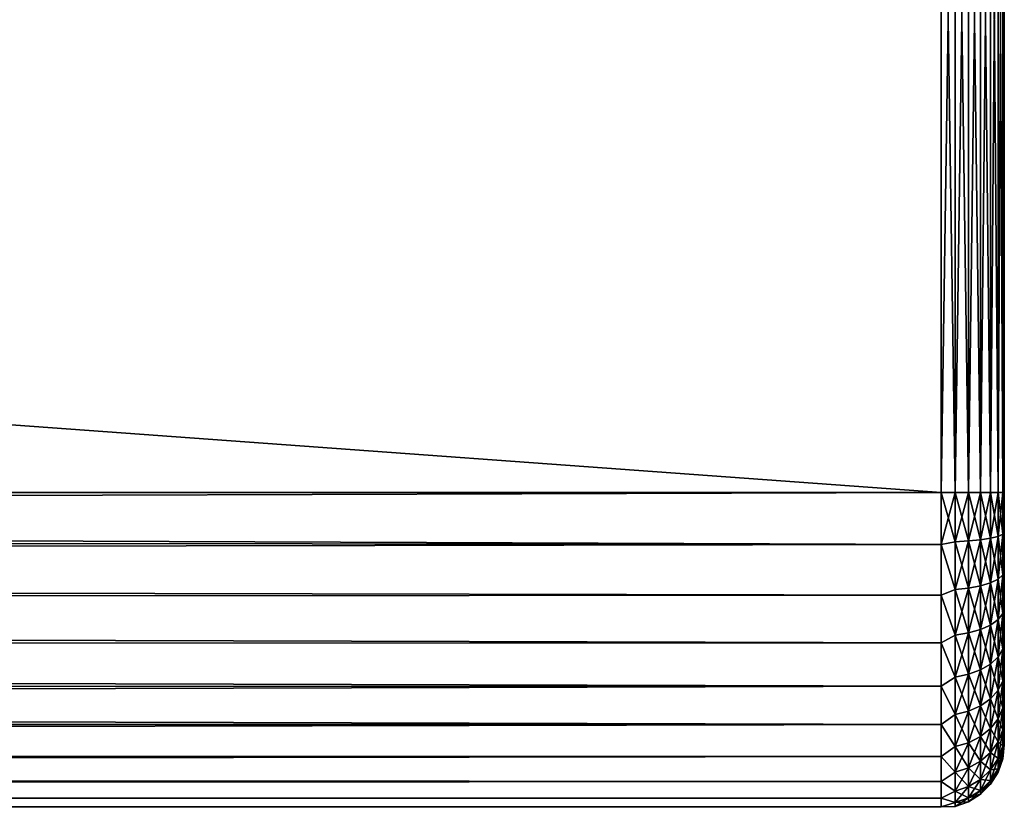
# Model space of a CAD drawing. Extents: x 0 to 500, y -78 to 1786.
# Tile 194 of 195: x 469 to 500, y 1710 to 1735. Entities that reach past the tile are written whole.
import ezdxf

# ---------------------------------------------------------------- set-up
doc = ezdxf.new("R2010")
doc.units = 0
doc.header["$LTSCALE"] = 52.148148
for name, color, linetype in [('150', 7, 'CONTINUOUS'), ('191', 7, 'CONTINUOUS'), ('192', 7, 'CONTINUOUS'), ('194', 7, 'CONTINUOUS'), ('219', 7, 'CONTINUOUS'), ('220', 7, 'CONTINUOUS'), ('222', 7, 'CONTINUOUS')]:
    doc.layers.add(name, color=color, linetype=linetype)

msp = doc.modelspace()

# ---------------------------------------------------------------- linework, layer by layer
at = {"layer": '150', "color": 7, "linetype": 'CONTINUOUS'}
for points in [[(500, 1720.2, 8), (500, 1720.2, -8), (500, 1750.2, -8), (500, 1720.2, 8)], [(500, 1750.2, 8), (500, 1720.2, 8), (500, 1750.2, -8), (500, 1750.2, 8)], [(500, 1719.503, -7.97), (500, 1720.2, -8), (500, 1719.503, 7.97), (500, 1719.503, -7.97)], [(500, 1719.503, 7.97), (500, 1720.2, -8), (500, 1720.2, 8), (500, 1719.503, 7.97)], [(500, 1718.811, -7.878), (500, 1719.503, -7.97), (500, 1718.811, 7.878), (500, 1718.811, -7.878)], [(500, 1718.811, 7.878), (500, 1719.503, -7.97), (500, 1719.503, 7.97), (500, 1718.811, 7.878)], [(500, 1718.129, -7.727), (500, 1718.811, -7.878), (500, 1718.129, 7.727), (500, 1718.129, -7.727)], [(500, 1718.129, 7.727), (500, 1718.811, -7.878), (500, 1718.811, 7.878), (500, 1718.129, 7.727)], [(500, 1717.464, -7.518), (500, 1718.129, -7.727), (500, 1717.464, 7.518), (500, 1717.464, -7.518)], [(500, 1717.464, 7.518), (500, 1718.129, -7.727), (500, 1718.129, 7.727), (500, 1717.464, 7.518)], [(500, 1716.819, -7.25), (500, 1717.464, -7.518), (500, 1716.819, 7.25), (500, 1716.819, -7.25)], [(500, 1716.819, 7.25), (500, 1717.464, -7.518), (500, 1717.464, 7.518), (500, 1716.819, 7.25)], [(500, 1716.2, -6.928), (500, 1716.819, -7.25), (500, 1716.2, 6.928), (500, 1716.2, -6.928)], [(500, 1716.2, 6.928), (500, 1716.819, -7.25), (500, 1716.819, 7.25), (500, 1716.2, 6.928)], [(500, 1715.611, -6.553), (500, 1716.2, -6.928), (500, 1715.611, 6.553), (500, 1715.611, -6.553)], [(500, 1715.611, 6.553), (500, 1716.2, -6.928), (500, 1716.2, 6.928), (500, 1715.611, 6.553)], [(500, 1715.058, -6.128), (500, 1715.611, -6.553), (500, 1715.058, 6.128), (500, 1715.058, -6.128)], [(500, 1715.058, 6.128), (500, 1715.611, -6.553), (500, 1715.611, 6.553), (500, 1715.058, 6.128)], [(500, 1714.543, -5.657), (500, 1715.058, -6.128), (500, 1714.543, 5.657), (500, 1714.543, -5.657)], [(500, 1714.543, 5.657), (500, 1715.058, -6.128), (500, 1715.058, 6.128), (500, 1714.543, 5.657)], [(500, 1714.072, -5.142), (500, 1714.543, -5.657), (500, 1714.072, 5.142), (500, 1714.072, -5.142)], [(500, 1714.072, 5.142), (500, 1714.543, -5.657), (500, 1714.543, 5.657), (500, 1714.072, 5.142)], [(500, 1713.647, -4.589), (500, 1714.072, -5.142), (500, 1713.647, 4.589), (500, 1713.647, -4.589)], [(500, 1713.647, 4.589), (500, 1714.072, -5.142), (500, 1714.072, 5.142), (500, 1713.647, 4.589)], [(500, 1713.272, -4), (500, 1713.647, -4.589), (500, 1713.272, 4), (500, 1713.272, -4)], [(500, 1713.272, 4), (500, 1713.647, -4.589), (500, 1713.647, 4.589), (500, 1713.272, 4)], [(500, 1712.95, -3.381), (500, 1713.272, -4), (500, 1712.95, 3.381), (500, 1712.95, -3.381)], [(500, 1712.95, 3.381), (500, 1713.272, -4), (500, 1713.272, 4), (500, 1712.95, 3.381)], [(500, 1712.682, -2.736), (500, 1712.95, -3.381), (500, 1712.682, 2.736), (500, 1712.682, -2.736)], [(500, 1712.682, 2.736), (500, 1712.95, -3.381), (500, 1712.95, 3.381), (500, 1712.682, 2.736)], [(500, 1712.473, -2.071), (500, 1712.682, -2.736), (500, 1712.473, 2.071), (500, 1712.473, -2.071)], [(500, 1712.473, 2.071), (500, 1712.682, -2.736), (500, 1712.682, 2.736), (500, 1712.473, 2.071)], [(500, 1712.322, -1.389), (500, 1712.473, -2.071), (500, 1712.322, 1.389), (500, 1712.322, -1.389)], [(500, 1712.322, 1.389), (500, 1712.473, -2.071), (500, 1712.473, 2.071), (500, 1712.322, 1.389)], [(500, 1712.23, -0.697), (500, 1712.322, -1.389), (500, 1712.23, 0.697), (500, 1712.23, -0.697)], [(500, 1712.23, 0.697), (500, 1712.322, -1.389), (500, 1712.322, 1.389), (500, 1712.23, 0.697)], [(500, 1712.2, 0), (500, 1712.23, -0.697), (500, 1712.23, 0.697), (500, 1712.2, 0)]]:
    msp.add_3dface(points, dxfattribs=at)
at = {"layer": '191', "color": 7, "linetype": 'CONTINUOUS'}
for points in [[(86.18, 1720.2, 10), (86.243, 1719.014, 9.929), (498, 1720.2, 10), (86.18, 1720.2, 10)], [(86.243, 1719.014, -9.929), (86.18, 1720.2, -10), (498, 1718.554, -9.864), (86.243, 1719.014, -9.929)], [(498, 1718.554, -9.864), (86.18, 1720.2, -10), (498, 1720.2, -10), (498, 1718.554, -9.864)], [(498, 1720.2, 10), (86.243, 1719.014, 9.929), (498, 1718.554, 9.864), (498, 1720.2, 10)], [(86.243, 1719.014, 9.929), (86.435, 1717.801, 9.708), (498, 1718.554, 9.864), (86.243, 1719.014, 9.929)], [(86.435, 1717.801, -9.708), (86.243, 1719.014, -9.929), (498, 1718.554, -9.864), (86.435, 1717.801, -9.708)], [(498, 1718.554, 9.864), (86.435, 1717.801, 9.708), (498, 1716.953, 9.458), (498, 1718.554, 9.864)], [(498, 1716.953, -9.458), (86.435, 1717.801, -9.708), (498, 1718.554, -9.864), (498, 1716.953, -9.458)], [(86.435, 1717.801, 9.708), (86.762, 1716.547, 9.309), (498, 1716.953, 9.458), (86.435, 1717.801, 9.708)], [(86.762, 1716.547, -9.309), (86.435, 1717.801, -9.708), (498, 1716.953, -9.458), (86.762, 1716.547, -9.309)], [(498, 1716.953, 9.458), (86.762, 1716.547, 9.309), (498, 1715.441, 8.795), (498, 1716.953, 9.458)], [(498, 1715.441, -8.795), (86.762, 1716.547, -9.309), (498, 1716.953, -9.458), (498, 1715.441, -8.795)], [(86.762, 1716.547, 9.309), (87.22, 1715.268, 8.699), (498, 1715.441, 8.795), (86.762, 1716.547, 9.309)], [(87.22, 1715.268, -8.699), (86.762, 1716.547, -9.309), (498, 1715.441, -8.795), (87.22, 1715.268, -8.699)], [(498, 1715.441, 8.795), (87.22, 1715.268, 8.699), (498, 1714.058, 7.891), (498, 1715.441, 8.795)], [(498, 1714.058, -7.891), (87.22, 1715.268, -8.699), (498, 1715.441, -8.795), (498, 1714.058, -7.891)], [(87.22, 1715.268, 8.699), (87.772, 1714.026, 7.866), (498, 1714.058, 7.891), (87.22, 1715.268, 8.699)], [(87.772, 1714.026, -7.866), (87.22, 1715.268, -8.699), (498, 1714.058, -7.891), (87.772, 1714.026, -7.866)], [(87.772, 1714.026, 7.866), (88.348, 1712.908, 6.843), (498, 1714.058, 7.891), (87.772, 1714.026, 7.866)], [(498, 1712.843, -6.773), (87.772, 1714.026, -7.866), (498, 1714.058, -7.891), (498, 1712.843, -6.773)], [(88.348, 1712.908, -6.843), (87.772, 1714.026, -7.866), (498, 1712.843, -6.773), (88.348, 1712.908, -6.843)], [(498, 1714.058, 7.891), (88.348, 1712.908, 6.843), (498, 1712.843, 6.773), (498, 1714.058, 7.891)], [(88.348, 1712.908, 6.843), (88.879, 1711.976, 5.689), (498, 1712.843, 6.773), (88.348, 1712.908, 6.843)], [(88.879, 1711.976, -5.689), (88.348, 1712.908, -6.843), (498, 1712.843, -6.773), (88.879, 1711.976, -5.689)], [(498, 1712.843, 6.773), (88.879, 1711.976, 5.689), (498, 1711.828, 5.469), (498, 1712.843, 6.773)], [(498, 1711.828, -5.469), (88.879, 1711.976, -5.689), (498, 1712.843, -6.773), (498, 1711.828, -5.469)], [(88.879, 1711.976, 5.689), (89.321, 1711.251, 4.462), (498, 1711.828, 5.469), (88.879, 1711.976, 5.689)], [(89.321, 1711.251, -4.462), (88.879, 1711.976, -5.689), (498, 1711.828, -5.469), (89.321, 1711.251, -4.462)], [(498, 1711.828, 5.469), (89.321, 1711.251, 4.462), (498, 1711.042, 4.017), (498, 1711.828, 5.469)], [(498, 1711.042, -4.017), (89.321, 1711.251, -4.462), (498, 1711.828, -5.469), (498, 1711.042, -4.017)], [(89.321, 1711.251, 4.462), (89.655, 1710.726, 3.2), (498, 1711.042, 4.017), (89.321, 1711.251, 4.462)], [(89.655, 1710.726, -3.2), (89.321, 1711.251, -4.462), (498, 1711.042, -4.017), (89.655, 1710.726, -3.2)], [(498, 1711.042, 4.017), (89.655, 1710.726, 3.2), (498, 1710.506, 2.455), (498, 1711.042, 4.017)], [(498, 1710.506, -2.455), (89.655, 1710.726, -3.2), (498, 1711.042, -4.017), (498, 1710.506, -2.455)], [(89.655, 1710.726, 3.2), (89.876, 1710.387, 1.923), (498, 1710.506, 2.455), (89.655, 1710.726, 3.2)], [(89.876, 1710.387, -1.923), (89.655, 1710.726, -3.2), (498, 1710.506, -2.455), (89.876, 1710.387, -1.923)], [(498, 1710.506, 2.455), (89.876, 1710.387, 1.923), (498, 1710.234, 0.826), (498, 1710.506, 2.455)], [(498, 1710.234, -0.826), (89.876, 1710.387, -1.923), (498, 1710.506, -2.455), (498, 1710.234, -0.826)], [(89.876, 1710.387, 1.923), (89.986, 1710.221, 0.641), (498, 1710.234, 0.826), (89.876, 1710.387, 1.923)], [(89.986, 1710.221, -0.641), (89.876, 1710.387, -1.923), (498, 1710.234, -0.826), (89.986, 1710.221, -0.641)], [(89.986, 1710.221, 0.641), (89.986, 1710.221, -0.641), (498, 1710.234, 0.826), (89.986, 1710.221, 0.641)], [(498, 1710.234, 0.826), (89.986, 1710.221, -0.641), (498, 1710.234, -0.826), (498, 1710.234, 0.826)]]:
    msp.add_3dface(points, dxfattribs=at)
at = {"layer": '192', "color": 7, "linetype": 'CONTINUOUS'}
for points in [[(86.18, 1720.2, -10), (86.18, 1750.2, -10), (498, 1750.2, -10), (86.18, 1720.2, -10)], [(498, 1720.2, -10), (86.18, 1720.2, -10), (498, 1750.2, -10), (498, 1720.2, -10)]]:
    msp.add_3dface(points, dxfattribs=at)
at = {"layer": '194', "color": 7, "linetype": 'CONTINUOUS'}
for points in [[(86.18, 1750.2, 10), (86.18, 1720.2, 10), (498, 1720.2, 10), (86.18, 1750.2, 10)], [(86.18, 1750.2, 10), (498, 1720.2, 10), (498, 1750.2, 10), (86.18, 1750.2, 10)]]:
    msp.add_3dface(points, dxfattribs=at)
at = {"layer": '219', "color": 7, "linetype": 'CONTINUOUS'}
for points in [[(498, 1720.2, 10), (498, 1718.554, 9.864), (498.445, 1720.2, 9.95), (498, 1720.2, 10)], [(498.445, 1720.2, 9.95), (498, 1718.554, 9.864), (498.445, 1718.643, 9.827), (498.445, 1720.2, 9.95)], [(498, 1718.554, -9.864), (498, 1720.2, -10), (498.445, 1718.643, -9.827), (498, 1718.554, -9.864)], [(498, 1720.2, -10), (498.445, 1720.2, -9.95), (498.445, 1718.643, -9.827), (498, 1720.2, -10)], [(498.445, 1720.2, -9.95), (498.868, 1720.2, -9.802), (498.868, 1718.667, -9.681), (498.445, 1720.2, -9.95)], [(498.445, 1720.2, -9.95), (498.868, 1718.667, -9.681), (498.445, 1718.643, -9.827), (498.445, 1720.2, -9.95)], [(498.868, 1720.2, 9.802), (498.445, 1720.2, 9.95), (498.445, 1718.643, 9.827), (498.868, 1720.2, 9.802)], [(498.868, 1718.667, 9.681), (498.868, 1720.2, 9.802), (498.445, 1718.643, 9.827), (498.868, 1718.667, 9.681)], [(498.868, 1720.2, -9.802), (499.248, 1720.2, -9.563), (499.248, 1718.704, -9.445), (498.868, 1720.2, -9.802)], [(498.868, 1720.2, -9.802), (499.248, 1718.704, -9.445), (498.868, 1718.667, -9.681), (498.868, 1720.2, -9.802)], [(499.248, 1720.2, 9.563), (498.868, 1720.2, 9.802), (498.868, 1718.667, 9.681), (499.248, 1720.2, 9.563)], [(499.248, 1718.704, 9.445), (499.248, 1720.2, 9.563), (498.868, 1718.667, 9.681), (499.248, 1718.704, 9.445)], [(499.248, 1720.2, -9.563), (499.565, 1720.2, -9.246), (499.565, 1718.754, -9.132), (499.248, 1720.2, -9.563)], [(499.248, 1720.2, -9.563), (499.565, 1718.754, -9.132), (499.248, 1718.704, -9.445), (499.248, 1720.2, -9.563)], [(499.565, 1720.2, 9.246), (499.248, 1720.2, 9.563), (499.248, 1718.704, 9.445), (499.565, 1720.2, 9.246)], [(499.565, 1718.754, 9.132), (499.565, 1720.2, 9.246), (499.248, 1718.704, 9.445), (499.565, 1718.754, 9.132)], [(499.565, 1720.2, -9.246), (499.803, 1720.2, -8.866), (499.803, 1718.813, -8.757), (499.565, 1720.2, -9.246)], [(499.565, 1720.2, -9.246), (499.803, 1718.813, -8.757), (499.565, 1718.754, -9.132), (499.565, 1720.2, -9.246)], [(499.803, 1720.2, 8.866), (499.565, 1720.2, 9.246), (499.565, 1718.754, 9.132), (499.803, 1720.2, 8.866)], [(499.803, 1718.813, 8.757), (499.803, 1720.2, 8.866), (499.565, 1718.754, 9.132), (499.803, 1718.813, 8.757)], [(499.803, 1720.2, -8.866), (499.95, 1720.2, -8.443), (499.95, 1718.879, -8.339), (499.803, 1720.2, -8.866)], [(499.803, 1720.2, -8.866), (499.95, 1718.879, -8.339), (499.803, 1718.813, -8.757), (499.803, 1720.2, -8.866)], [(499.95, 1720.2, 8.443), (499.803, 1720.2, 8.866), (499.803, 1718.813, 8.757), (499.95, 1720.2, 8.443)], [(499.95, 1718.879, 8.339), (499.95, 1720.2, 8.443), (499.803, 1718.813, 8.757), (499.95, 1718.879, 8.339)], [(500, 1720.2, -8), (500, 1719.503, -7.97), (499.95, 1720.2, -8.443), (500, 1720.2, -8)], [(499.95, 1720.2, -8.443), (500, 1719.503, -7.97), (499.95, 1718.879, -8.339), (499.95, 1720.2, -8.443)], [(500, 1719.503, 7.97), (500, 1720.2, 8), (499.95, 1718.879, 8.339), (500, 1719.503, 7.97)], [(500, 1720.2, 8), (499.95, 1720.2, 8.443), (499.95, 1718.879, 8.339), (500, 1720.2, 8)], [(500, 1719.503, -7.97), (500, 1718.811, -7.878), (499.95, 1718.879, -8.339), (500, 1719.503, -7.97)], [(500, 1718.811, 7.878), (500, 1719.503, 7.97), (499.95, 1718.879, 8.339), (500, 1718.811, 7.878)], [(498, 1718.554, 9.864), (498.445, 1717.125, 9.463), (498.445, 1718.643, 9.827), (498, 1718.554, 9.864)], [(498, 1718.554, -9.864), (498.445, 1718.643, -9.827), (498.445, 1717.125, -9.463), (498, 1718.554, -9.864)], [(498.868, 1718.667, -9.681), (498.868, 1717.171, -9.322), (498.445, 1718.643, -9.827), (498.868, 1718.667, -9.681)], [(498.868, 1717.171, 9.322), (498.868, 1718.667, 9.681), (498.445, 1717.125, 9.463), (498.868, 1717.171, 9.322)], [(498.445, 1717.125, 9.463), (498.868, 1718.667, 9.681), (498.445, 1718.643, 9.827), (498.445, 1717.125, 9.463)], [(498.445, 1718.643, -9.827), (498.868, 1717.171, -9.322), (498.445, 1717.125, -9.463), (498.445, 1718.643, -9.827)], [(499.248, 1718.704, -9.445), (499.248, 1717.245, -9.095), (498.868, 1718.667, -9.681), (499.248, 1718.704, -9.445)], [(499.248, 1717.245, 9.095), (499.248, 1718.704, 9.445), (498.868, 1717.171, 9.322), (499.248, 1717.245, 9.095)], [(498.868, 1717.171, 9.322), (499.248, 1718.704, 9.445), (498.868, 1718.667, 9.681), (498.868, 1717.171, 9.322)], [(498.868, 1718.667, -9.681), (499.248, 1717.245, -9.095), (498.868, 1717.171, -9.322), (498.868, 1718.667, -9.681)], [(499.565, 1718.754, -9.132), (499.565, 1717.343, -8.793), (499.248, 1718.704, -9.445), (499.565, 1718.754, -9.132)], [(499.565, 1717.343, 8.793), (499.565, 1718.754, 9.132), (499.248, 1717.245, 9.095), (499.565, 1717.343, 8.793)], [(499.248, 1717.245, 9.095), (499.565, 1718.754, 9.132), (499.248, 1718.704, 9.445), (499.248, 1717.245, 9.095)], [(499.248, 1718.704, -9.445), (499.565, 1717.343, -8.793), (499.248, 1717.245, -9.095), (499.248, 1718.704, -9.445)], [(499.803, 1718.813, -8.757), (499.803, 1717.46, -8.432), (499.565, 1718.754, -9.132), (499.803, 1718.813, -8.757)], [(499.803, 1717.46, 8.432), (499.803, 1718.813, 8.757), (499.565, 1717.343, 8.793), (499.803, 1717.46, 8.432)], [(499.565, 1717.343, 8.793), (499.803, 1718.813, 8.757), (499.565, 1718.754, 9.132), (499.565, 1717.343, 8.793)], [(499.565, 1718.754, -9.132), (499.803, 1717.46, -8.432), (499.565, 1717.343, -8.793), (499.565, 1718.754, -9.132)], [(499.95, 1718.879, -8.339), (499.95, 1717.591, -8.03), (499.803, 1718.813, -8.757), (499.95, 1718.879, -8.339)], [(499.95, 1717.591, 8.03), (499.95, 1718.879, 8.339), (499.803, 1717.46, 8.432), (499.95, 1717.591, 8.03)], [(499.803, 1717.46, 8.432), (499.95, 1718.879, 8.339), (499.803, 1718.813, 8.757), (499.803, 1717.46, 8.432)], [(499.803, 1718.813, -8.757), (499.95, 1717.591, -8.03), (499.803, 1717.46, -8.432), (499.803, 1718.813, -8.757)], [(500, 1718.811, -7.878), (500, 1718.129, -7.727), (499.95, 1718.879, -8.339), (500, 1718.811, -7.878)], [(499.95, 1718.879, -8.339), (500, 1718.129, -7.727), (499.95, 1717.591, -8.03), (499.95, 1718.879, -8.339)], [(499.95, 1717.591, 8.03), (500, 1718.811, 7.878), (499.95, 1718.879, 8.339), (499.95, 1717.591, 8.03)], [(500, 1718.129, 7.727), (500, 1718.811, 7.878), (499.95, 1717.591, 8.03), (500, 1718.129, 7.727)], [(498, 1718.554, 9.864), (498, 1716.953, 9.458), (498.445, 1717.125, 9.463), (498, 1718.554, 9.864)], [(498, 1716.953, -9.458), (498, 1718.554, -9.864), (498.445, 1717.125, -9.463), (498, 1716.953, -9.458)], [(500, 1718.129, -7.727), (500, 1717.464, -7.518), (499.95, 1717.591, -8.03), (500, 1718.129, -7.727)], [(500, 1717.464, 7.518), (500, 1718.129, 7.727), (499.95, 1717.591, 8.03), (500, 1717.464, 7.518)], [(499.803, 1717.46, -8.432), (499.803, 1716.175, -7.9), (499.565, 1717.343, -8.793), (499.803, 1717.46, -8.432)], [(499.803, 1716.175, 7.9), (499.803, 1717.46, 8.432), (499.565, 1716.002, 8.238), (499.803, 1716.175, 7.9)], [(499.565, 1716.002, 8.238), (499.803, 1717.46, 8.432), (499.565, 1717.343, 8.793), (499.565, 1716.002, 8.238)], [(499.95, 1717.591, -8.03), (499.95, 1716.367, -7.523), (499.803, 1717.46, -8.432), (499.95, 1717.591, -8.03)], [(499.95, 1716.367, 7.523), (499.95, 1717.591, 8.03), (499.803, 1716.175, 7.9), (499.95, 1716.367, 7.523)], [(499.803, 1716.175, 7.9), (499.95, 1717.591, 8.03), (499.803, 1717.46, 8.432), (499.803, 1716.175, 7.9)], [(499.803, 1717.46, -8.432), (499.95, 1716.367, -7.523), (499.803, 1716.175, -7.9), (499.803, 1717.46, -8.432)], [(500, 1717.464, -7.518), (500, 1716.819, -7.25), (499.95, 1717.591, -8.03), (500, 1717.464, -7.518)], [(499.95, 1717.591, -8.03), (500, 1716.819, -7.25), (499.95, 1716.367, -7.523), (499.95, 1717.591, -8.03)], [(499.95, 1716.367, 7.523), (500, 1717.464, 7.518), (499.95, 1717.591, 8.03), (499.95, 1716.367, 7.523)], [(500, 1716.819, 7.25), (500, 1717.464, 7.518), (499.95, 1716.367, 7.523), (500, 1716.819, 7.25)], [(498, 1716.953, 9.458), (498.445, 1715.683, 8.865), (498.445, 1717.125, 9.463), (498, 1716.953, 9.458)], [(498, 1716.953, -9.458), (498.445, 1717.125, -9.463), (498.445, 1715.683, -8.865), (498, 1716.953, -9.458)], [(498.868, 1717.171, -9.322), (498.868, 1715.75, -8.733), (498.445, 1717.125, -9.463), (498.868, 1717.171, -9.322)], [(498.868, 1715.75, 8.733), (498.868, 1717.171, 9.322), (498.445, 1715.683, 8.865), (498.868, 1715.75, 8.733)], [(498.445, 1715.683, 8.865), (498.868, 1717.171, 9.322), (498.445, 1717.125, 9.463), (498.445, 1715.683, 8.865)], [(498.445, 1717.125, -9.463), (498.868, 1715.75, -8.733), (498.445, 1715.683, -8.865), (498.445, 1717.125, -9.463)], [(499.248, 1717.245, -9.095), (499.248, 1715.858, -8.521), (498.868, 1717.171, -9.322), (499.248, 1717.245, -9.095)], [(499.248, 1715.858, 8.521), (499.248, 1717.245, 9.095), (498.868, 1715.75, 8.733), (499.248, 1715.858, 8.521)], [(498.868, 1715.75, 8.733), (499.248, 1717.245, 9.095), (498.868, 1717.171, 9.322), (498.868, 1715.75, 8.733)], [(498.868, 1717.171, -9.322), (499.248, 1715.858, -8.521), (498.868, 1715.75, -8.733), (498.868, 1717.171, -9.322)], [(499.565, 1717.343, -8.793), (499.565, 1716.002, -8.238), (499.248, 1717.245, -9.095), (499.565, 1717.343, -8.793)], [(499.565, 1716.002, 8.238), (499.565, 1717.343, 8.793), (499.248, 1715.858, 8.521), (499.565, 1716.002, 8.238)], [(499.248, 1715.858, 8.521), (499.565, 1717.343, 8.793), (499.248, 1717.245, 9.095), (499.248, 1715.858, 8.521)], [(499.248, 1717.245, -9.095), (499.565, 1716.002, -8.238), (499.248, 1715.858, -8.521), (499.248, 1717.245, -9.095)], [(499.565, 1717.343, -8.793), (499.803, 1716.175, -7.9), (499.565, 1716.002, -8.238), (499.565, 1717.343, -8.793)], [(498, 1716.953, 9.458), (498, 1715.441, 8.795), (498.445, 1715.683, 8.865), (498, 1716.953, 9.458)], [(498, 1715.441, -8.795), (498, 1716.953, -9.458), (498.445, 1715.683, -8.865), (498, 1715.441, -8.795)], [(500, 1716.819, -7.25), (500, 1716.2, -6.928), (499.95, 1716.367, -7.523), (500, 1716.819, -7.25)], [(500, 1716.2, 6.928), (500, 1716.819, 7.25), (499.95, 1716.367, 7.523), (500, 1716.2, 6.928)], [(499.803, 1716.175, -7.9), (499.803, 1714.989, -7.173), (499.565, 1716.002, -8.238), (499.803, 1716.175, -7.9)], [(499.803, 1714.989, 7.173), (499.803, 1716.175, 7.9), (499.565, 1714.765, 7.48), (499.803, 1714.989, 7.173)], [(499.565, 1714.765, 7.48), (499.803, 1716.175, 7.9), (499.565, 1716.002, 8.238), (499.565, 1714.765, 7.48)], [(499.95, 1716.367, -7.523), (499.95, 1715.237, -6.83), (499.803, 1716.175, -7.9), (499.95, 1716.367, -7.523)], [(499.95, 1715.237, 6.83), (499.95, 1716.367, 7.523), (499.803, 1714.989, 7.173), (499.95, 1715.237, 6.83)], [(499.803, 1714.989, 7.173), (499.95, 1716.367, 7.523), (499.803, 1716.175, 7.9), (499.803, 1714.989, 7.173)], [(499.803, 1716.175, -7.9), (499.95, 1715.237, -6.83), (499.803, 1714.989, -7.173), (499.803, 1716.175, -7.9)], [(500, 1716.2, -6.928), (500, 1715.611, -6.553), (499.95, 1716.367, -7.523), (500, 1716.2, -6.928)], [(499.95, 1716.367, -7.523), (500, 1715.611, -6.553), (499.95, 1715.237, -6.83), (499.95, 1716.367, -7.523)], [(499.95, 1715.237, 6.83), (500, 1716.2, 6.928), (499.95, 1716.367, 7.523), (499.95, 1715.237, 6.83)], [(500, 1715.611, 6.553), (500, 1716.2, 6.928), (499.95, 1715.237, 6.83), (500, 1715.611, 6.553)], [(499.248, 1715.858, -8.521), (499.248, 1714.579, -7.737), (498.868, 1715.75, -8.733), (499.248, 1715.858, -8.521)], [(499.248, 1714.579, 7.737), (499.248, 1715.858, 8.521), (498.868, 1714.439, 7.93), (499.248, 1714.579, 7.737)], [(498.868, 1714.439, 7.93), (499.248, 1715.858, 8.521), (498.868, 1715.75, 8.733), (498.868, 1714.439, 7.93)], [(499.565, 1716.002, -8.238), (499.565, 1714.765, -7.48), (499.248, 1715.858, -8.521), (499.565, 1716.002, -8.238)], [(499.565, 1714.765, 7.48), (499.565, 1716.002, 8.238), (499.248, 1714.579, 7.737), (499.565, 1714.765, 7.48)], [(499.248, 1714.579, 7.737), (499.565, 1716.002, 8.238), (499.248, 1715.858, 8.521), (499.248, 1714.579, 7.737)], [(499.248, 1715.858, -8.521), (499.565, 1714.765, -7.48), (499.248, 1714.579, -7.737), (499.248, 1715.858, -8.521)], [(499.565, 1716.002, -8.238), (499.803, 1714.989, -7.173), (499.565, 1714.765, -7.48), (499.565, 1716.002, -8.238)], [(498, 1715.441, 8.795), (498.445, 1714.352, 8.05), (498.445, 1715.683, 8.865), (498, 1715.441, 8.795)], [(498, 1715.441, -8.795), (498.445, 1715.683, -8.865), (498.445, 1714.352, -8.05), (498, 1715.441, -8.795)], [(498.868, 1715.75, -8.733), (498.868, 1714.439, -7.93), (498.445, 1715.683, -8.865), (498.868, 1715.75, -8.733)], [(498.868, 1714.439, 7.93), (498.868, 1715.75, 8.733), (498.445, 1714.352, 8.05), (498.868, 1714.439, 7.93)], [(498.445, 1714.352, 8.05), (498.868, 1715.75, 8.733), (498.445, 1715.683, 8.865), (498.445, 1714.352, 8.05)], [(498.445, 1715.683, -8.865), (498.868, 1714.439, -7.93), (498.445, 1714.352, -8.05), (498.445, 1715.683, -8.865)], [(498.868, 1715.75, -8.733), (499.248, 1714.579, -7.737), (498.868, 1714.439, -7.93), (498.868, 1715.75, -8.733)], [(500, 1715.611, -6.553), (500, 1715.058, -6.128), (499.95, 1715.237, -6.83), (500, 1715.611, -6.553)], [(500, 1715.058, 6.128), (500, 1715.611, 6.553), (499.95, 1715.237, 6.83), (500, 1715.058, 6.128)], [(498, 1715.441, 8.795), (498, 1714.058, 7.891), (498.445, 1714.352, 8.05), (498, 1715.441, 8.795)], [(498, 1714.058, -7.891), (498, 1715.441, -8.795), (498.445, 1714.352, -8.05), (498, 1714.058, -7.891)], [(499.95, 1715.237, -6.83), (499.95, 1714.23, -5.97), (499.803, 1714.989, -7.173), (499.95, 1715.237, -6.83)], [(499.95, 1714.23, 5.97), (499.95, 1715.237, 6.83), (499.803, 1713.931, 6.269), (499.95, 1714.23, 5.97)], [(499.803, 1713.931, 6.269), (499.95, 1715.237, 6.83), (499.803, 1714.989, 7.173), (499.803, 1713.931, 6.269)], [(500, 1715.058, -6.128), (500, 1714.543, -5.657), (499.95, 1715.237, -6.83), (500, 1715.058, -6.128)], [(499.95, 1715.237, -6.83), (500, 1714.543, -5.657), (499.95, 1714.23, -5.97), (499.95, 1715.237, -6.83)], [(499.95, 1714.23, 5.97), (500, 1715.058, 6.128), (499.95, 1715.237, 6.83), (499.95, 1714.23, 5.97)], [(499.803, 1714.989, -7.173), (499.803, 1713.931, -6.269), (499.565, 1714.765, -7.48), (499.803, 1714.989, -7.173)], [(499.803, 1713.931, 6.269), (499.803, 1714.989, 7.173), (499.565, 1713.662, 6.538), (499.803, 1713.931, 6.269)], [(499.565, 1713.662, 6.538), (499.803, 1714.989, 7.173), (499.565, 1714.765, 7.48), (499.565, 1713.662, 6.538)], [(499.803, 1714.989, -7.173), (499.95, 1714.23, -5.97), (499.803, 1713.931, -6.269), (499.803, 1714.989, -7.173)], [(500, 1714.543, 5.657), (500, 1715.058, 6.128), (499.95, 1714.23, 5.97), (500, 1714.543, 5.657)], [(499.248, 1714.579, -7.737), (499.248, 1713.438, -6.762), (498.868, 1714.439, -7.93), (499.248, 1714.579, -7.737)], [(499.248, 1713.438, 6.762), (499.248, 1714.579, 7.737), (498.868, 1713.269, 6.931), (499.248, 1713.438, 6.762)], [(498.868, 1713.269, 6.931), (499.248, 1714.579, 7.737), (498.868, 1714.439, 7.93), (498.868, 1713.269, 6.931)], [(499.565, 1714.765, -7.48), (499.565, 1713.662, -6.538), (499.248, 1714.579, -7.737), (499.565, 1714.765, -7.48)], [(499.565, 1713.662, 6.538), (499.565, 1714.765, 7.48), (499.248, 1713.438, 6.762), (499.565, 1713.662, 6.538)], [(499.248, 1713.438, 6.762), (499.565, 1714.765, 7.48), (499.248, 1714.579, 7.737), (499.248, 1713.438, 6.762)], [(499.248, 1714.579, -7.737), (499.565, 1713.662, -6.538), (499.248, 1713.438, -6.762), (499.248, 1714.579, -7.737)], [(499.565, 1714.765, -7.48), (499.803, 1713.931, -6.269), (499.565, 1713.662, -6.538), (499.565, 1714.765, -7.48)], [(498, 1714.058, 7.891), (498.445, 1713.164, 7.036), (498.445, 1714.352, 8.05), (498, 1714.058, 7.891)], [(498, 1714.058, -7.891), (498.445, 1714.352, -8.05), (498.445, 1713.164, -7.036), (498, 1714.058, -7.891)], [(498.868, 1714.439, -7.93), (498.868, 1713.269, -6.931), (498.445, 1714.352, -8.05), (498.868, 1714.439, -7.93)], [(498.868, 1713.269, 6.931), (498.868, 1714.439, 7.93), (498.445, 1713.164, 7.036), (498.868, 1713.269, 6.931)], [(498.445, 1713.164, 7.036), (498.868, 1714.439, 7.93), (498.445, 1714.352, 8.05), (498.445, 1713.164, 7.036)], [(498.445, 1714.352, -8.05), (498.868, 1713.269, -6.931), (498.445, 1713.164, -7.036), (498.445, 1714.352, -8.05)], [(498.868, 1714.439, -7.93), (499.248, 1713.438, -6.762), (498.868, 1713.269, -6.931), (498.868, 1714.439, -7.93)], [(500, 1714.543, -5.657), (500, 1714.072, -5.142), (499.95, 1714.23, -5.97), (500, 1714.543, -5.657)], [(500, 1714.072, 5.142), (500, 1714.543, 5.657), (499.95, 1713.37, 4.963), (500, 1714.072, 5.142)], [(499.95, 1713.37, 4.963), (500, 1714.543, 5.657), (499.95, 1714.23, 5.97), (499.95, 1713.37, 4.963)], [(498, 1714.058, 7.891), (498, 1712.843, 6.773), (498.445, 1713.164, 7.036), (498, 1714.058, 7.891)], [(498, 1712.843, -6.773), (498, 1714.058, -7.891), (498.445, 1713.164, -7.036), (498, 1712.843, -6.773)], [(499.803, 1713.931, -6.269), (499.803, 1713.027, -5.211), (499.565, 1713.662, -6.538), (499.803, 1713.931, -6.269)], [(499.803, 1713.027, 5.211), (499.803, 1713.931, 6.269), (499.565, 1712.72, 5.435), (499.803, 1713.027, 5.211)], [(499.565, 1712.72, 5.435), (499.803, 1713.931, 6.269), (499.565, 1713.662, 6.538), (499.565, 1712.72, 5.435)], [(499.95, 1714.23, -5.97), (499.95, 1713.37, -4.963), (499.803, 1713.931, -6.269), (499.95, 1714.23, -5.97)], [(499.95, 1713.37, 4.963), (499.95, 1714.23, 5.97), (499.803, 1713.027, 5.211), (499.95, 1713.37, 4.963)], [(499.803, 1713.027, 5.211), (499.95, 1714.23, 5.97), (499.803, 1713.931, 6.269), (499.803, 1713.027, 5.211)], [(499.803, 1713.931, -6.269), (499.95, 1713.37, -4.963), (499.803, 1713.027, -5.211), (499.803, 1713.931, -6.269)], [(499.95, 1714.23, -5.97), (500, 1714.072, -5.142), (499.95, 1713.37, -4.963), (499.95, 1714.23, -5.97)], [(500, 1714.072, -5.142), (500, 1713.647, -4.589), (499.95, 1713.37, -4.963), (500, 1714.072, -5.142)], [(500, 1713.647, 4.589), (500, 1714.072, 5.142), (499.95, 1713.37, 4.963), (500, 1713.647, 4.589)], [(499.565, 1713.662, -6.538), (499.565, 1712.72, -5.435), (499.248, 1713.438, -6.762), (499.565, 1713.662, -6.538)], [(499.565, 1712.72, 5.435), (499.565, 1713.662, 6.538), (499.248, 1712.463, 5.621), (499.565, 1712.72, 5.435)], [(499.248, 1712.463, 5.621), (499.565, 1713.662, 6.538), (499.248, 1713.438, 6.762), (499.248, 1712.463, 5.621)], [(499.565, 1713.662, -6.538), (499.803, 1713.027, -5.211), (499.565, 1712.72, -5.435), (499.565, 1713.662, -6.538)], [(500, 1713.647, -4.589), (500, 1713.272, -4), (499.95, 1713.37, -4.963), (500, 1713.647, -4.589)], [(500, 1713.272, 4), (500, 1713.647, 4.589), (499.95, 1712.677, 3.833), (500, 1713.272, 4)], [(499.95, 1712.677, 3.833), (500, 1713.647, 4.589), (499.95, 1713.37, 4.963), (499.95, 1712.677, 3.833)], [(499.248, 1713.438, -6.762), (499.248, 1712.463, -5.621), (498.868, 1713.269, -6.931), (499.248, 1713.438, -6.762)], [(499.248, 1712.463, 5.621), (499.248, 1713.438, 6.762), (498.868, 1712.27, 5.761), (499.248, 1712.463, 5.621)], [(498.868, 1712.27, 5.761), (499.248, 1713.438, 6.762), (498.868, 1713.269, 6.931), (498.868, 1712.27, 5.761)], [(499.248, 1713.438, -6.762), (499.565, 1712.72, -5.435), (499.248, 1712.463, -5.621), (499.248, 1713.438, -6.762)], [(499.95, 1713.37, -4.963), (499.95, 1712.677, -3.833), (499.803, 1713.027, -5.211), (499.95, 1713.37, -4.963)], [(499.95, 1712.677, 3.833), (499.95, 1713.37, 4.963), (499.803, 1712.3, 4.025), (499.95, 1712.677, 3.833)], [(499.803, 1712.3, 4.025), (499.95, 1713.37, 4.963), (499.803, 1713.027, 5.211), (499.803, 1712.3, 4.025)], [(499.95, 1713.37, -4.963), (500, 1713.272, -4), (499.95, 1712.677, -3.833), (499.95, 1713.37, -4.963)], [(498, 1712.843, 6.773), (498.445, 1712.15, 5.848), (498.445, 1713.164, 7.036), (498, 1712.843, 6.773)], [(498, 1712.843, -6.773), (498.445, 1713.164, -7.036), (498.445, 1712.15, -5.848), (498, 1712.843, -6.773)], [(498.868, 1713.269, -6.931), (498.868, 1712.27, -5.761), (498.445, 1713.164, -7.036), (498.868, 1713.269, -6.931)], [(498.868, 1712.27, 5.761), (498.868, 1713.269, 6.931), (498.445, 1712.15, 5.848), (498.868, 1712.27, 5.761)], [(498.445, 1712.15, 5.848), (498.868, 1713.269, 6.931), (498.445, 1713.164, 7.036), (498.445, 1712.15, 5.848)], [(498.445, 1713.164, -7.036), (498.868, 1712.27, -5.761), (498.445, 1712.15, -5.848), (498.445, 1713.164, -7.036)], [(498.868, 1713.269, -6.931), (499.248, 1712.463, -5.621), (498.868, 1712.27, -5.761), (498.868, 1713.269, -6.931)], [(499.803, 1713.027, -5.211), (499.803, 1712.3, -4.025), (499.565, 1712.72, -5.435), (499.803, 1713.027, -5.211)], [(499.803, 1712.3, 4.025), (499.803, 1713.027, 5.211), (499.565, 1711.962, 4.198), (499.803, 1712.3, 4.025)], [(499.565, 1711.962, 4.198), (499.803, 1713.027, 5.211), (499.565, 1712.72, 5.435), (499.565, 1711.962, 4.198)], [(499.803, 1713.027, -5.211), (499.95, 1712.677, -3.833), (499.803, 1712.3, -4.025), (499.803, 1713.027, -5.211)], [(500, 1713.272, -4), (500, 1712.95, -3.381), (499.95, 1712.677, -3.833), (500, 1713.272, -4)], [(500, 1712.95, 3.381), (500, 1713.272, 4), (499.95, 1712.677, 3.833), (500, 1712.95, 3.381)], [(498, 1712.843, 6.773), (498, 1711.828, 5.469), (498.445, 1712.15, 5.848), (498, 1712.843, 6.773)], [(498, 1711.828, -5.469), (498, 1712.843, -6.773), (498.445, 1712.15, -5.848), (498, 1711.828, -5.469)], [(499.565, 1712.72, -5.435), (499.565, 1711.962, -4.198), (499.248, 1712.463, -5.621), (499.565, 1712.72, -5.435)], [(499.565, 1711.962, 4.198), (499.565, 1712.72, 5.435), (499.248, 1711.679, 4.342), (499.565, 1711.962, 4.198)], [(499.248, 1711.679, 4.342), (499.565, 1712.72, 5.435), (499.248, 1712.463, 5.621), (499.248, 1711.679, 4.342)], [(499.565, 1712.72, -5.435), (499.803, 1712.3, -4.025), (499.565, 1711.962, -4.198), (499.565, 1712.72, -5.435)], [(499.95, 1712.677, -3.833), (499.95, 1712.17, -2.609), (499.803, 1712.3, -4.025), (499.95, 1712.677, -3.833)], [(499.95, 1712.17, 2.609), (499.95, 1712.677, 3.833), (499.803, 1711.768, 2.74), (499.95, 1712.17, 2.609)], [(499.803, 1711.768, 2.74), (499.95, 1712.677, 3.833), (499.803, 1712.3, 4.025), (499.803, 1711.768, 2.74)], [(500, 1712.95, -3.381), (500, 1712.682, -2.736), (499.95, 1712.677, -3.833), (500, 1712.95, -3.381)], [(500, 1712.682, 2.736), (500, 1712.95, 3.381), (499.95, 1712.17, 2.609), (500, 1712.682, 2.736)], [(499.95, 1712.17, 2.609), (500, 1712.95, 3.381), (499.95, 1712.677, 3.833), (499.95, 1712.17, 2.609)], [(500, 1712.682, -2.736), (500, 1712.473, -2.071), (499.95, 1712.17, -2.609), (500, 1712.682, -2.736)], [(499.95, 1712.677, -3.833), (500, 1712.682, -2.736), (499.95, 1712.17, -2.609), (499.95, 1712.677, -3.833)], [(500, 1712.473, 2.071), (500, 1712.682, 2.736), (499.95, 1712.17, 2.609), (500, 1712.473, 2.071)], [(499.248, 1712.463, -5.621), (499.248, 1711.679, -4.342), (498.868, 1712.27, -5.761), (499.248, 1712.463, -5.621)], [(499.248, 1711.679, 4.342), (499.248, 1712.463, 5.621), (498.868, 1711.467, 4.45), (499.248, 1711.679, 4.342)], [(498.868, 1711.467, 4.45), (499.248, 1712.463, 5.621), (498.868, 1712.27, 5.761), (498.868, 1711.467, 4.45)], [(499.248, 1712.463, -5.621), (499.565, 1711.962, -4.198), (499.248, 1711.679, -4.342), (499.248, 1712.463, -5.621)], [(500, 1712.473, -2.071), (500, 1712.322, -1.389), (499.95, 1712.17, -2.609), (500, 1712.473, -2.071)], [(500, 1712.322, 1.389), (500, 1712.473, 2.071), (499.95, 1711.861, 1.321), (500, 1712.322, 1.389)], [(499.95, 1711.861, 1.321), (500, 1712.473, 2.071), (499.95, 1712.17, 2.609), (499.95, 1711.861, 1.321)], [(498, 1711.828, 5.469), (498.445, 1711.335, 4.517), (498.445, 1712.15, 5.848), (498, 1711.828, 5.469)], [(498, 1711.828, -5.469), (498.445, 1712.15, -5.848), (498.445, 1711.335, -4.517), (498, 1711.828, -5.469)], [(498.868, 1712.27, -5.761), (498.868, 1711.467, -4.45), (498.445, 1712.15, -5.848), (498.868, 1712.27, -5.761)], [(498.868, 1711.467, 4.45), (498.868, 1712.27, 5.761), (498.445, 1711.335, 4.517), (498.868, 1711.467, 4.45)], [(498.445, 1711.335, 4.517), (498.868, 1712.27, 5.761), (498.445, 1712.15, 5.848), (498.445, 1711.335, 4.517)], [(498.445, 1712.15, -5.848), (498.868, 1711.467, -4.45), (498.445, 1711.335, -4.517), (498.445, 1712.15, -5.848)], [(498.868, 1712.27, -5.761), (499.248, 1711.679, -4.342), (498.868, 1711.467, -4.45), (498.868, 1712.27, -5.761)], [(499.803, 1712.3, -4.025), (499.803, 1711.768, -2.74), (499.565, 1711.962, -4.198), (499.803, 1712.3, -4.025)], [(499.803, 1711.768, 2.74), (499.803, 1712.3, 4.025), (499.565, 1711.407, 2.857), (499.803, 1711.768, 2.74)], [(499.565, 1711.407, 2.857), (499.803, 1712.3, 4.025), (499.565, 1711.962, 4.198), (499.565, 1711.407, 2.857)], [(499.803, 1712.3, -4.025), (499.95, 1712.17, -2.609), (499.803, 1711.768, -2.74), (499.803, 1712.3, -4.025)], [(499.95, 1712.17, -2.609), (499.95, 1711.861, -1.321), (499.803, 1711.768, -2.74), (499.95, 1712.17, -2.609)], [(499.95, 1711.861, 1.321), (499.95, 1712.17, 2.609), (499.803, 1711.443, 1.387), (499.95, 1711.861, 1.321)], [(499.803, 1711.443, 1.387), (499.95, 1712.17, 2.609), (499.803, 1711.768, 2.74), (499.803, 1711.443, 1.387)], [(500, 1712.322, -1.389), (500, 1712.23, -0.697), (499.95, 1711.861, -1.321), (500, 1712.322, -1.389)], [(499.95, 1712.17, -2.609), (500, 1712.322, -1.389), (499.95, 1711.861, -1.321), (499.95, 1712.17, -2.609)], [(500, 1712.23, 0.697), (500, 1712.322, 1.389), (499.95, 1711.861, 1.321), (500, 1712.23, 0.697)], [(500, 1712.23, -0.697), (500, 1712.2, 0), (499.95, 1711.861, -1.321), (500, 1712.23, -0.697)], [(500, 1712.2, 0), (500, 1712.23, 0.697), (499.95, 1711.757), (500, 1712.2, 0)], [(499.95, 1711.757), (500, 1712.23, 0.697), (499.95, 1711.861, 1.321), (499.95, 1711.757)], [(499.95, 1711.861, -1.321), (500, 1712.2, 0), (499.95, 1711.757), (499.95, 1711.861, -1.321)], [(498, 1711.828, 5.469), (498, 1711.042, 4.017), (498.445, 1711.335, 4.517), (498, 1711.828, 5.469)], [(498, 1711.042, -4.017), (498, 1711.828, -5.469), (498.445, 1711.335, -4.517), (498, 1711.042, -4.017)], [(499.565, 1711.962, -4.198), (499.565, 1711.407, -2.857), (499.248, 1711.679, -4.342), (499.565, 1711.962, -4.198)], [(499.565, 1711.407, 2.857), (499.565, 1711.962, 4.198), (499.248, 1711.105, 2.955), (499.565, 1711.407, 2.857)], [(499.248, 1711.105, 2.955), (499.565, 1711.962, 4.198), (499.248, 1711.679, 4.342), (499.248, 1711.105, 2.955)], [(499.565, 1711.962, -4.198), (499.803, 1711.768, -2.74), (499.565, 1711.407, -2.857), (499.565, 1711.962, -4.198)], [(499.803, 1711.768, -2.74), (499.803, 1711.443, -1.387), (499.565, 1711.407, -2.857), (499.803, 1711.768, -2.74)], [(499.803, 1711.443, 1.387), (499.803, 1711.768, 2.74), (499.565, 1711.068, 1.446), (499.803, 1711.443, 1.387)], [(499.565, 1711.068, 1.446), (499.803, 1711.768, 2.74), (499.565, 1711.407, 2.857), (499.565, 1711.068, 1.446)], [(499.95, 1711.861, -1.321), (499.95, 1711.757), (499.803, 1711.443, -1.387), (499.95, 1711.861, -1.321)], [(499.803, 1711.768, -2.74), (499.95, 1711.861, -1.321), (499.803, 1711.443, -1.387), (499.803, 1711.768, -2.74)], [(499.95, 1711.757), (499.95, 1711.861, 1.321), (499.803, 1711.334), (499.95, 1711.757)], [(499.803, 1711.334), (499.95, 1711.861, 1.321), (499.803, 1711.443, 1.387), (499.803, 1711.334)], [(499.803, 1711.443, -1.387), (499.95, 1711.757), (499.803, 1711.334), (499.803, 1711.443, -1.387)], [(498.868, 1711.467, -4.45), (498.868, 1710.878, -3.029), (498.445, 1711.335, -4.517), (498.868, 1711.467, -4.45)], [(498.868, 1710.878, 3.029), (498.868, 1711.467, 4.45), (498.445, 1710.737, 3.075), (498.868, 1710.878, 3.029)], [(498.445, 1710.737, 3.075), (498.868, 1711.467, 4.45), (498.445, 1711.335, 4.517), (498.445, 1710.737, 3.075)], [(499.248, 1711.679, -4.342), (499.248, 1711.105, -2.955), (498.868, 1711.467, -4.45), (499.248, 1711.679, -4.342)], [(499.248, 1711.105, 2.955), (499.248, 1711.679, 4.342), (498.868, 1710.878, 3.029), (499.248, 1711.105, 2.955)], [(498.868, 1710.878, 3.029), (499.248, 1711.679, 4.342), (498.868, 1711.467, 4.45), (498.868, 1710.878, 3.029)], [(498.868, 1711.467, -4.45), (499.248, 1711.105, -2.955), (498.868, 1710.878, -3.029), (498.868, 1711.467, -4.45)], [(499.248, 1711.679, -4.342), (499.565, 1711.407, -2.857), (499.248, 1711.105, -2.955), (499.248, 1711.679, -4.342)], [(499.803, 1711.443, -1.387), (499.803, 1711.334), (499.565, 1711.068, -1.446), (499.803, 1711.443, -1.387)], [(499.565, 1711.407, -2.857), (499.803, 1711.443, -1.387), (499.565, 1711.068, -1.446), (499.565, 1711.407, -2.857)], [(499.803, 1711.334), (499.803, 1711.443, 1.387), (499.565, 1710.954), (499.803, 1711.334)], [(499.565, 1710.954), (499.803, 1711.443, 1.387), (499.565, 1711.068, 1.446), (499.565, 1710.954)], [(498, 1711.042, 4.017), (498.445, 1710.737, 3.075), (498.445, 1711.335, 4.517), (498, 1711.042, 4.017)], [(498, 1711.042, -4.017), (498.445, 1711.335, -4.517), (498.445, 1710.737, -3.075), (498, 1711.042, -4.017)], [(498.445, 1711.335, -4.517), (498.868, 1710.878, -3.029), (498.445, 1710.737, -3.075), (498.445, 1711.335, -4.517)], [(499.565, 1711.407, -2.857), (499.565, 1711.068, -1.446), (499.248, 1711.105, -2.955), (499.565, 1711.407, -2.857)], [(499.565, 1711.068, 1.446), (499.565, 1711.407, 2.857), (499.248, 1710.755, 1.496), (499.565, 1711.068, 1.446)], [(499.248, 1710.755, 1.496), (499.565, 1711.407, 2.857), (499.248, 1711.105, 2.955), (499.248, 1710.755, 1.496)], [(499.565, 1711.068, -1.446), (499.803, 1711.334), (499.565, 1710.954), (499.565, 1711.068, -1.446)], [(498, 1711.042, 4.017), (498, 1710.506, 2.455), (498.445, 1710.737, 3.075), (498, 1711.042, 4.017)], [(498, 1710.506, -2.455), (498, 1711.042, -4.017), (498.445, 1710.737, -3.075), (498, 1710.506, -2.455)], [(498.868, 1710.878, -3.029), (498.868, 1710.519, -1.533), (498.445, 1710.737, -3.075), (498.868, 1710.878, -3.029)], [(498.868, 1710.519, 1.533), (498.868, 1710.878, 3.029), (498.445, 1710.373, 1.557), (498.868, 1710.519, 1.533)], [(498.445, 1710.373, 1.557), (498.868, 1710.878, 3.029), (498.445, 1710.737, 3.075), (498.445, 1710.373, 1.557)], [(499.248, 1711.105, -2.955), (499.248, 1710.755, -1.496), (498.868, 1710.878, -3.029), (499.248, 1711.105, -2.955)], [(499.248, 1710.755, 1.496), (499.248, 1711.105, 2.955), (498.868, 1710.519, 1.533), (499.248, 1710.755, 1.496)], [(498.868, 1710.519, 1.533), (499.248, 1711.105, 2.955), (498.868, 1710.878, 3.029), (498.868, 1710.519, 1.533)], [(498.868, 1710.878, -3.029), (499.248, 1710.755, -1.496), (498.868, 1710.519, -1.533), (498.868, 1710.878, -3.029)], [(499.248, 1711.105, -2.955), (499.565, 1711.068, -1.446), (499.248, 1710.755, -1.496), (499.248, 1711.105, -2.955)], [(499.565, 1711.068, -1.446), (499.565, 1710.954), (499.248, 1710.755, -1.496), (499.565, 1711.068, -1.446)], [(499.565, 1710.954), (499.565, 1711.068, 1.446), (499.248, 1710.637), (499.565, 1710.954)], [(499.248, 1710.637), (499.565, 1711.068, 1.446), (499.248, 1710.755, 1.496), (499.248, 1710.637)], [(499.248, 1710.755, -1.496), (499.565, 1710.954), (499.248, 1710.637), (499.248, 1710.755, -1.496)], [(498, 1710.506, 2.455), (498.445, 1710.373, 1.557), (498.445, 1710.737, 3.075), (498, 1710.506, 2.455)], [(498, 1710.506, -2.455), (498.445, 1710.737, -3.075), (498.445, 1710.373, -1.557), (498, 1710.506, -2.455)], [(498, 1710.506, 2.455), (498, 1710.234, 0.826), (498.445, 1710.373, 1.557), (498, 1710.506, 2.455)], [(498, 1710.234, -0.826), (498, 1710.506, -2.455), (498.445, 1710.373, -1.557), (498, 1710.234, -0.826)], [(498.445, 1710.737, -3.075), (498.868, 1710.519, -1.533), (498.445, 1710.373, -1.557), (498.445, 1710.737, -3.075)], [(498.868, 1710.519, -1.533), (498.868, 1710.398), (498.445, 1710.373, -1.557), (498.868, 1710.519, -1.533)], [(498.868, 1710.398), (498.868, 1710.519, 1.533), (498.445, 1710.25), (498.868, 1710.398)], [(498.445, 1710.25), (498.868, 1710.519, 1.533), (498.445, 1710.373, 1.557), (498.445, 1710.25)], [(499.248, 1710.755, -1.496), (499.248, 1710.637), (498.868, 1710.519, -1.533), (499.248, 1710.755, -1.496)], [(499.248, 1710.637), (499.248, 1710.755, 1.496), (498.868, 1710.398), (499.248, 1710.637)], [(498.868, 1710.398), (499.248, 1710.755, 1.496), (498.868, 1710.519, 1.533), (498.868, 1710.398)], [(498.868, 1710.519, -1.533), (499.248, 1710.637), (498.868, 1710.398), (498.868, 1710.519, -1.533)], [(498, 1710.234, 0.826), (498.445, 1710.25), (498.445, 1710.373, 1.557), (498, 1710.234, 0.826)], [(498, 1710.234, -0.826), (498.445, 1710.373, -1.557), (498.445, 1710.25), (498, 1710.234, -0.826)], [(498, 1710.234, 0.826), (498, 1710.234, -0.826), (498.445, 1710.25), (498, 1710.234, 0.826)], [(498.445, 1710.373, -1.557), (498.868, 1710.398), (498.445, 1710.25), (498.445, 1710.373, -1.557)]]:
    msp.add_3dface(points, dxfattribs=at)
at = {"layer": '220', "color": 7, "linetype": 'CONTINUOUS'}
for points in [[(498, 1750.2, 10), (498, 1720.2, 10), (498.445, 1720.2, 9.95), (498, 1750.2, 10)], [(498.445, 1750.2, 9.95), (498, 1750.2, 10), (498.445, 1720.2, 9.95), (498.445, 1750.2, 9.95)], [(498.868, 1750.2, 9.802), (498.445, 1750.2, 9.95), (498.868, 1720.2, 9.802), (498.868, 1750.2, 9.802)], [(498.868, 1720.2, 9.802), (498.445, 1750.2, 9.95), (498.445, 1720.2, 9.95), (498.868, 1720.2, 9.802)], [(499.248, 1750.2, 9.563), (498.868, 1750.2, 9.802), (499.248, 1720.2, 9.563), (499.248, 1750.2, 9.563)], [(499.248, 1720.2, 9.563), (498.868, 1750.2, 9.802), (498.868, 1720.2, 9.802), (499.248, 1720.2, 9.563)], [(499.565, 1750.2, 9.246), (499.248, 1750.2, 9.563), (499.565, 1720.2, 9.246), (499.565, 1750.2, 9.246)], [(499.565, 1720.2, 9.246), (499.248, 1750.2, 9.563), (499.248, 1720.2, 9.563), (499.565, 1720.2, 9.246)], [(499.803, 1750.2, 8.866), (499.565, 1750.2, 9.246), (499.803, 1720.2, 8.866), (499.803, 1750.2, 8.866)], [(499.803, 1720.2, 8.866), (499.565, 1750.2, 9.246), (499.565, 1720.2, 9.246), (499.803, 1720.2, 8.866)], [(499.95, 1750.2, 8.443), (499.803, 1750.2, 8.866), (499.95, 1720.2, 8.443), (499.95, 1750.2, 8.443)], [(499.95, 1720.2, 8.443), (499.803, 1750.2, 8.866), (499.803, 1720.2, 8.866), (499.95, 1720.2, 8.443)], [(500, 1720.2, 8), (500, 1750.2, 8), (499.95, 1750.2, 8.443), (500, 1720.2, 8)], [(500, 1720.2, 8), (499.95, 1750.2, 8.443), (499.95, 1720.2, 8.443), (500, 1720.2, 8)]]:
    msp.add_3dface(points, dxfattribs=at)
at = {"layer": '222', "color": 7, "linetype": 'CONTINUOUS'}
for points in [[(498, 1720.2, -10), (498, 1750.2, -10), (498.445, 1750.2, -9.95), (498, 1720.2, -10)], [(498, 1720.2, -10), (498.445, 1750.2, -9.95), (498.445, 1720.2, -9.95), (498, 1720.2, -10)], [(498.445, 1750.2, -9.95), (498.868, 1750.2, -9.802), (498.445, 1720.2, -9.95), (498.445, 1750.2, -9.95)], [(498.445, 1720.2, -9.95), (498.868, 1750.2, -9.802), (498.868, 1720.2, -9.802), (498.445, 1720.2, -9.95)], [(498.868, 1750.2, -9.802), (499.248, 1750.2, -9.563), (498.868, 1720.2, -9.802), (498.868, 1750.2, -9.802)], [(498.868, 1720.2, -9.802), (499.248, 1750.2, -9.563), (499.248, 1720.2, -9.563), (498.868, 1720.2, -9.802)], [(499.248, 1750.2, -9.563), (499.565, 1750.2, -9.246), (499.248, 1720.2, -9.563), (499.248, 1750.2, -9.563)], [(499.248, 1720.2, -9.563), (499.565, 1750.2, -9.246), (499.565, 1720.2, -9.246), (499.248, 1720.2, -9.563)], [(499.565, 1750.2, -9.246), (499.803, 1750.2, -8.866), (499.565, 1720.2, -9.246), (499.565, 1750.2, -9.246)], [(499.565, 1720.2, -9.246), (499.803, 1750.2, -8.866), (499.803, 1720.2, -8.866), (499.565, 1720.2, -9.246)], [(499.803, 1750.2, -8.866), (499.95, 1750.2, -8.443), (499.803, 1720.2, -8.866), (499.803, 1750.2, -8.866)], [(499.803, 1720.2, -8.866), (499.95, 1750.2, -8.443), (499.95, 1720.2, -8.443), (499.803, 1720.2, -8.866)], [(500, 1750.2, -8), (500, 1720.2, -8), (499.95, 1720.2, -8.443), (500, 1750.2, -8)], [(499.95, 1750.2, -8.443), (500, 1750.2, -8), (499.95, 1720.2, -8.443), (499.95, 1750.2, -8.443)]]:
    msp.add_3dface(points, dxfattribs=at)

doc.saveas('drawing.dxf')
